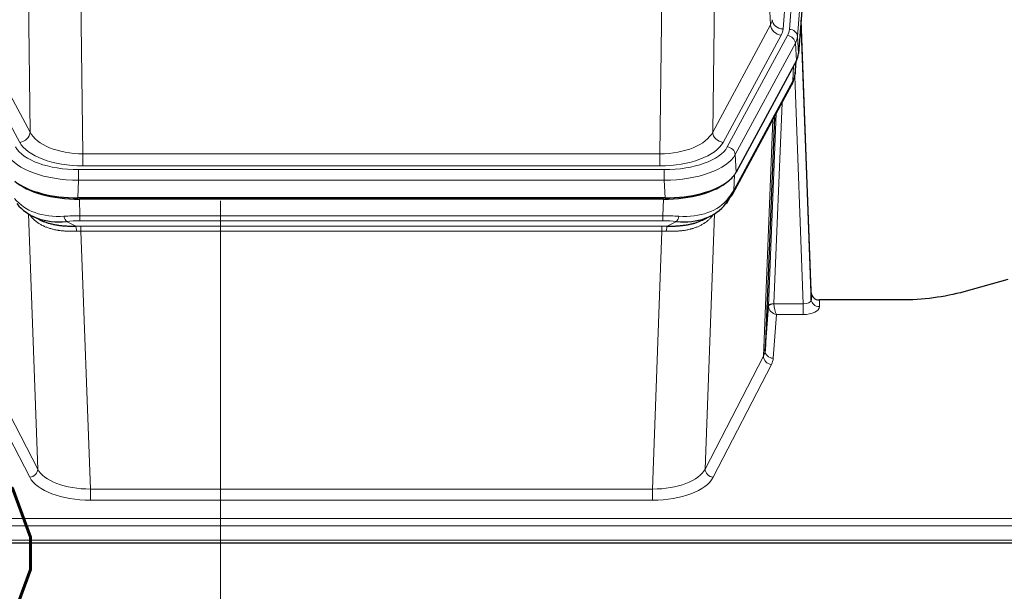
# Model space of a CAD drawing. Header units: inches. Extents: x 0 to 23760, y -13 to 16800.
# Tile 106 of 209: x 5188 to 5551, y 13530 to 13741. Entities that reach past the tile are written whole.
import ezdxf

# ---------------------------------------------------------------- set-up
doc = ezdxf.new("R2010")
doc.units = ezdxf.units.IN
doc.layers.add('254', color=7, linetype='Continuous', true_color=0xffffff)
doc.styles.add('latin_extended', font='simplex.shx')
doc.dimstyles.get("Standard").update_dxf_attribs({"dimtxt": 0.18, "dimasz": 0.18, "dimexe": 0.18, "dimexo": 0.0625, "dimgap": 0.09, "dimtad": 0, "dimtih": 1, "dimtoh": 1, "dimdec": 4, "dimzin": 0, "dimdsep": 46, "dimtxsty": 'Standard', "dimcen": 0.09, "dimadec": 0, "dimazin": 0, "dimtfac": 1, "dimtdec": 4, "dimtofl": 0, "dimtmove": 0, "dimatfit": 3, "dimfxl": 1, "dimtolj": 1, "dimtzin": 0, "dimarcsym": 0})

# ---------------------------------------------------------------- blocks, each defined once
blk = doc.blocks.new('_U10')
at = {"layer": '254', "color": 3, "linetype": 'Continuous', "lineweight": 13, "transparency": 16777216}
for p, q in [((5262.14, 12837.02), (5262.14, 13673.68)), ((4811.81, 12837.02), (5302.14, 12837.02)), ((5262.14, 12697.02), (5262.14, 12328.66)), ((6892.81, 12188.66), (5222.14, 12188.66))]:
    blk.add_line(p, q, dxfattribs=at)
at = {"layer": '254', "color": 3, "transparency": 16777216}
for points in [[(5285.47, 12697.02), (5238.81, 12697.02), (5262.14, 12837.02)], [(5238.81, 12328.66), (5285.47, 12328.66), (5262.14, 12188.66)]]:
    blk.add_solid(points, dxfattribs=at)
at = {"layer": 'Defpoints', "color": 0, "transparency": 16777216}
for p in [(4771.81, 12837.02), (5262.14, 12188.66), (6932.81, 12188.66)]:
    blk.add_point(p, dxfattribs=at)
at = {"layer": '254', "color": 2, "lineweight": 13, "transparency": 16777216, "insert": (5052.14, 13243.68), "char_height": 140, "attachment_point": 1, "rotation": 90, "style": 'latin_extended'}
blk.add_mtext('\\A1;\\C2;650', dxfattribs=at)

msp = doc.modelspace()

# ---------------------------------------------------------------- linework, layer by layer
at = {"layer": '254', "color": 110, "linetype": 'Continuous', "lineweight": 13}
for p, q in [((5482.563, 13909.913), (5469.497, 13737.14)), ((5471.844, 13736.988), (5484.955, 13910.348)), ((5487.949, 13907.778), (5474.838, 13734.418)), ((5464.924, 13738.658), (5460.572, 13812.91)), ((5192.043, 13699.115), (5191.086, 13774.765)), ((5444.53, 13774.765), (5443.572, 13699.115)), ((5210.518, 13767.575), (5211.486, 13691.08)), ((5424.129, 13691.08), (5425.098, 13767.575)), ((5170.691, 13738.658), (5192.043, 13699.115)), ((5443.572, 13699.115), (5464.924, 13738.658)), ((5188.168, 13695.306), (5166.816, 13734.849)), ((5447.448, 13695.306), (5468.8, 13734.849)), ((5448.973, 13693.631), (5471.147, 13734.697)), ((5474.054, 13731.84), (5451.88, 13690.775)), ((5474.427, 13725.468), (5474.054, 13731.84)), ((5474.838, 13734.418), (5475.212, 13728.045)), ((5473.943, 13720.543), (5474.297, 13725.227)), ((5473.158, 13717.963), (5473.376, 13723.521)), ((5451.41, 13677.688), (5473.158, 13717.963)), ((5476.924, 13635.72), (5473.793, 13719.571)), ((5469.14, 13709.858), (5466.118, 13635.806)), ((5462.306, 13616.412), (5465.774, 13703.623)), ((5464.121, 13635.041), (5467.013, 13705.918)), ((5211.486, 13691.08), (5424.129, 13691.08)), ((5211.486, 13686.666), (5211.486, 13691.08)), ((5424.129, 13686.666), (5424.129, 13691.08)), ((5451.88, 13690.775), (5452.173, 13684.253)), ((5209.897, 13685.242), (5425.718, 13685.242)), ((5209.897, 13681.337), (5209.897, 13685.242)), ((5424.129, 13686.666), (5211.486, 13686.666)), ((5425.718, 13681.337), (5425.718, 13685.242)), ((5209.897, 13681.337), (5209.604, 13674.815)), ((5425.718, 13681.337), (5209.897, 13681.337)), ((5426.011, 13674.815), (5425.718, 13681.337)), ((5451.587, 13683.324), (5451.41, 13677.688)), ((5210.196, 13674.334), (5210.387, 13668.243)), ((5425.228, 13668.243), (5425.419, 13674.334)), ((5194.794, 13574.798), (5191.358, 13668.937)), ((5210.387, 13668.243), (5425.228, 13668.243)), ((5210.387, 13666.377), (5210.387, 13668.243)), ((5425.228, 13666.377), (5210.387, 13666.377)), ((5425.228, 13666.377), (5425.228, 13668.243)), ((5444.257, 13668.937), (5440.821, 13574.798)), ((5205.363, 13666.149), (5208.816, 13664.404)), ((5210.729, 13662.569), (5210.729, 13664.435)), ((5210.729, 13664.435), (5424.886, 13664.435)), ((5424.886, 13662.569), (5424.886, 13664.435)), ((5426.799, 13664.404), (5430.252, 13666.149)), ((5210.729, 13662.569), (5214.203, 13567.394)), ((5424.886, 13662.569), (5210.729, 13662.569)), ((5421.413, 13567.394), (5424.886, 13662.569)), ((5466.119, 13635.72), (5476.924, 13635.72)), ((5476.924, 13635.72), (5476.924, 13631.804)), ((5482.905, 13637.166), (5482.915, 13634.719)), ((5467.082, 13631.804), (5465.888, 13615.656)), ((5476.924, 13631.804), (5467.082, 13631.804)), ((5173.309, 13616.412), (5194.794, 13574.798)), ((5440.821, 13574.798), (5462.306, 13616.412)), ((5191.885, 13571.734), (5170.4, 13613.349)), ((5465.215, 13613.349), (5443.73, 13571.734)), ((5214.203, 13567.394), (5214.203, 13563.293)), ((5214.203, 13567.394), (5421.413, 13567.394)), ((5421.413, 13567.394), (5421.413, 13563.293)), ((5421.413, 13563.293), (5214.203, 13563.293)), ((5039.808, 13556.532), (5596.808, 13556.532)), ((5039.808, 13553.798), (5596.808, 13553.798)), ((5039.808, 13548.55), (5596.808, 13548.55))]:
    msp.add_line(p, q, dxfattribs=at)
at = {"layer": '254', "color": 2, "linetype": 'Continuous', "lineweight": 25}
for p, q in [((5488.33, 13901.499), (5475.212, 13728.045)), ((5479.906, 13639.788), (5476.148, 13740.427)), ((5476.228, 13736.033), (5479.917, 13637.251)), ((5474.427, 13725.468), (5452.173, 13684.253)), ((5473.936, 13720.429), (5474.299, 13725.231)), ((5474.114, 13724.887), (5473.943, 13720.543)), ((5473.936, 13720.429), (5473.943, 13720.543)), ((5451.051, 13676.358), (5472.799, 13716.633)), ((5466.32, 13704.633), (5462.892, 13618.423)), ((5426.011, 13674.815), (5209.604, 13674.815)), ((5425.419, 13674.334), (5210.196, 13674.334)), ((5192.705, 13668.182), (5195.449, 13666.795)), ((5440.117, 13666.77), (5442.91, 13668.182)), ((5552.352, 13644.738), (5536.187, 13640.207)), ((5479.917, 13637.251), (5479.906, 13639.788)), ((5462.892, 13618.423), (5464.121, 13635.041)), ((5512.808, 13637.166), (5482.905, 13637.166)), ((5039.808, 13547.534), (5596.808, 13547.534))]:
    msp.add_line(p, q, dxfattribs=at)
at = {"layer": '254', "color": 110, "linetype": 'Continuous', "lineweight": 13}
for centre, major_axis, ratio, start_param, end_param in [((5445.479, 13741.079), (-20.038, 0.241), 0.4621297, 2.903225, 3.1123764), ((5469.497, 13740.688), (3.989, -0.302), 0.8864705, 3.2608937, 4.7793301), ((5476.228, 13733.881), (-0.214, 6.443), 0.0117452, 5.0526437, 5.774114), ((5468.8, 13738.397), (3.52, -1.9), 0.8606628, 3.6289862, 5.1474227), ((5445.479, 13737.531), (-24.033, 0.005), 0.4611335, 2.8976848, 3.1068362), ((5447.826, 13737.378), (-24.033, 0.005), 0.4611335, 2.8976848, 3.1068362), ((5471.844, 13734.327), (2.991, -0.226), 0.8864705, 0.119301, 1.6377375), ((5473.23, 13735.942), (2.998, 0.112), 0.4302668, 5.7021495, 6.2671208), ((5471.147, 13732.036), (2.64, -1.425), 0.8606628, 0.4873936, 2.00583), ((5447.826, 13734.717), (27.028, 0.171), 0.4605351, 6.0362132, 6.2453646), ((5469.279, 13718.534), (3.52, -1.9), 0.8606628, 0.0000038, 0.4001271), ((5446.148, 13700.754), (27.539, 20.422), 0.1820479, 5.9117309, 5.943711), ((5188.168, 13698.854), (3.52, 1.9), 0.8606628, 4.2773553, 5.7957917), ((5211.407, 13701.687), (-20.002, 0.126), 0.5302672, 0.2567917, 1.5781041), ((5424.209, 13701.687), (20.002, 0.126), 0.5302672, 4.7050812, 6.0263936), ((5447.448, 13698.854), (-3.52, 1.9), 0.8606628, 0.4873936, 2.00583), ((5209.949, 13696.339), (24.02, 0.03), 0.4619935, 3.3853572, 4.7096668), ((5211.407, 13698.139), (-24.002, 0.049), 0.477994, 0.2537759, 1.5750883), ((5424.209, 13698.139), (24.002, 0.049), 0.477994, 4.708097, 6.0294094), ((5425.666, 13696.339), (-24.02, 0.03), 0.4619935, 1.5735185, 2.8978281), ((5448.973, 13690.97), (2.64, -1.425), 0.8606628, 0.4873936, 2.00583), ((5209.949, 13693.678), (-27.018, 0.111), 0.4567867, 0.246464, 1.5707737), ((5425.666, 13693.678), (27.018, 0.111), 0.4567867, 4.7124116, 6.0367213), ((5447.532, 13678.258), (3.52, -1.9), 0.8606628, 0.0000038, 0.4001271), ((5210.133, 13689.626), (25.329, 12.681), 0.6929209, 3.2824386, 4.1662755), ((5425.482, 13689.626), (-25.329, 12.681), 0.6929209, 2.1169098, 3.0007467), ((5211.036, 13660.809), (-27.015, 0.091), 0.2751837, 4.7373543, 4.9581852), ((5205.363, 13669.984), (-0.368, 3.983), 0.2964475, 2.0527062, 2.8396422), ((5211.036, 13656.973), (-23.017, 0.318), 0.4083138, 4.7462544, 4.9670852), ((5424.579, 13660.809), (27.015, 0.091), 0.2751837, 1.3250001, 1.545831), ((5424.579, 13656.973), (23.017, 0.318), 0.4083138, 1.3161001, 1.5369309), ((5430.252, 13669.984), (-0.368, -3.983), 0.2964475, 0.3019504, 1.0888865), ((5211.518, 13654.622), (-24.025, 0.387), 0.4081206, 4.7518286, 4.8316761), ((5208.816, 13660.568), (0.131, -3.998), 0.1099517, 2.0830946, 2.8518059), ((5424.097, 13654.622), (24.025, 0.387), 0.4081205, 1.4515092, 1.5313568), ((5426.799, 13660.568), (0.131, 3.998), 0.1099517, 0.2897867, 1.0584981), ((5211.518, 13650.787), (-20.023, 0.877), 0.5868265, 4.777515, 4.8573626), ((5424.097, 13650.787), (20.023, 0.877), 0.5868265, 1.4258227, 1.5056703), ((5467.118, 13634.914), (-2.996, 0.15), 0.8842154, 0.0089587, 0.1047242), ((5466.118, 13634.945), (1.998, -0.082), 0.4302193, 1.5883537, 3.1255299), ((5466.119, 13634.859), (-1.996, -0.13), 0.4297663, 4.6843512, 6.2157251), ((5467.082, 13634.428), (-2.669, 1.608), 0.8008031, 0.5106166, 2.0203264), ((5467.118, 13635.775), (1.001, 0.011), 0.9036686, 3.0949665, 3.1907321), ((5467.082, 13634.428), (-0.506, 2.997), 0.2740591, 1.0794715, 2.5891813), ((5476.912, 13637.342), (-3.004, 0.138), 0.5390598, 1.5996723, 3.1704686), ((5476.912, 13634.719), (-6.003, 0.008), 0.4854373, 1.5734916, 3.1442879), ((5482.915, 13637.342), (-3, -0.013), 0.8746179, 0.0299147, 1.5670846), ((5465.215, 13615.973), (2.666, -1.376), 0.8484453, 3.5215353, 5.1252561), ((5442.889, 13618.677), (20.016, 0.121), 0.4848834, 6.0350943, 6.2444185), ((5465.888, 13618.28), (2.992, -0.221), 0.8740585, 3.1714428, 4.7769181), ((5442.889, 13616.054), (23.014, 0.002), 0.4845187, 6.038018, 6.2473422), ((5191.885, 13574.358), (-2.666, -1.376), 0.8484453, 1.1579292, 2.76165), ((5214.209, 13577.067), (-20.013, 0.104), 0.483363, 0.2476114, 1.5729934), ((5421.406, 13577.067), (20.013, 0.104), 0.483363, 4.7101919, 6.0355739), ((5443.73, 13574.358), (2.666, -1.376), 0.8484453, 3.5215353, 5.1252561), ((5214.209, 13574.444), (23.012, 0.004), 0.4845836, 3.3866449, 4.7120269), ((5421.406, 13574.444), (-23.012, 0.004), 0.4845836, 1.5711584, 2.8965404)]:
    msp.add_ellipse(centre, major_axis=major_axis, ratio=ratio, start_param=start_param, end_param=end_param, dxfattribs=at)
at = {"layer": '254', "color": 2, "linetype": 'Continuous', "lineweight": 25}
for centre, major_axis, ratio, start_param, end_param in [((5448.192, 13728.485), (-27.037, 0.006), 0.4611335, 2.8976848, 3.1068362), ((5469.445, 13718.854), (3.584, -1.776), 0.8816114, 6.2824956, 6.6531678), ((5447.299, 13730.03), (-26.161, 11.46), 0.4493681, 3.1218709, 3.267222), ((5446.148, 13700.754), (27.174, 22.247), 0.2659525, 6.0029113, 6.0348914), ((5209.662, 13687.299), (27.023, 0.034), 0.4619935, 3.670307, 4.7096668), ((5210.222, 13686.809), (27.01, 0.015), 0.4618579, 3.6271853, 4.7111791), ((5425.394, 13686.809), (-27.01, 0.015), 0.4618579, 1.5720062, 2.656), ((5425.953, 13687.299), (-27.023, 0.034), 0.4619935, 1.5735185, 2.6128783), ((5425.953, 13687.299), (-27.023, 0.034), 0.4619935, 2.6128783, 2.8978281), ((5424.579, 13660.809), (27.355, 20.182), 0.1876908, 5.6857719, 5.9066027), ((5427.275, 13657.946), (23.434, 19.972), 0.1471226, 5.6997031, 5.9205339), ((5445.755, 13675.577), (3.195, -2.407), 0.6715965, 6.033487, 6.820423), ((5447.532, 13678.258), (3.52, -1.9), 0.8606628, 5.9153676, 6.2831892), ((5210.133, 13689.626), (23.359, 16.381), 0.7286412, 3.1732971, 4.057134), ((5425.482, 13689.626), (-23.359, 16.381), 0.7286412, 2.2260513, 3.1098882), ((5482.904, 13639.879), (-3, 0.002), 0.9042699, 0.0343167, 1.5714866)]:
    msp.add_ellipse(centre, major_axis=major_axis, ratio=ratio, start_param=start_param, end_param=end_param, dxfattribs=at)
msp.add_open_spline([(5472.799, 13716.633), (5472.919, 13716.856), (5473.029, 13717.078)], degree=2, dxfattribs=at)
at = {"layer": '254', "color": 110, "linetype": 'Continuous', "lineweight": 13}
for points in [[(5209.135, 13662.54), (5208.646, 13662.52), (5208.162, 13662.507), (5207.203, 13662.498), (5206.727, 13662.502), (5205.785, 13662.528), (5205.318, 13662.55), (5204.393, 13662.615), (5203.934, 13662.657), (5203.253, 13662.736), (5203.027, 13662.765), (5202.689, 13662.813), (5202.577, 13662.83), (5202.354, 13662.865), (5202.243, 13662.883), (5201.691, 13662.976), (5201.26, 13663.061), (5200.417, 13663.252), (5199.592, 13663.464), (5198.806, 13663.718), (5198.04, 13663.994), (5197.666, 13664.143), (5197.257, 13664.323), (5197.212, 13664.343), (5197.122, 13664.384), (5197.077, 13664.405), (5196.942, 13664.467), (5196.676, 13664.592), (5196.418, 13664.723), (5195.914, 13664.99), (5195.591, 13665.177), (5194.975, 13665.568), (5194.68, 13665.771), (5194.12, 13666.193), (5193.854, 13666.411), (5193.476, 13666.75), (5193.353, 13666.864), (5193.175, 13667.039), (5193.117, 13667.098), (5193.001, 13667.216), (5192.945, 13667.275), (5192.667, 13667.573), (5192.462, 13667.816), (5192.084, 13668.309), (5191.911, 13668.559), (5191.756, 13668.811)], [(5443.86, 13668.811), (5443.704, 13668.559), (5443.532, 13668.31), (5443.157, 13667.82), (5442.953, 13667.58), (5442.515, 13667.108), (5442.281, 13666.877), (5441.781, 13666.428), (5441.515, 13666.209), (5441.093, 13665.89), (5440.948, 13665.785), (5440.725, 13665.63), (5440.65, 13665.579), (5440.497, 13665.478), (5440.42, 13665.428), (5440.032, 13665.182), (5439.709, 13664.995), (5439.039, 13664.639), (5438.345, 13664.303), (5437.604, 13664.006), (5436.839, 13663.728), (5436.444, 13663.6), (5435.986, 13663.466), (5435.935, 13663.452), (5435.832, 13663.423), (5435.781, 13663.408), (5435.626, 13663.366), (5435.315, 13663.283), (5435, 13663.207), (5434.365, 13663.063), (5433.935, 13662.978), (5433.06, 13662.83), (5432.616, 13662.766), (5431.715, 13662.66), (5431.257, 13662.618), (5430.56, 13662.568), (5430.326, 13662.554), (5429.972, 13662.537), (5429.853, 13662.532), (5429.616, 13662.523), (5429.496, 13662.519), (5428.9, 13662.502), (5428.42, 13662.498), (5427.455, 13662.507), (5426.969, 13662.52), (5426.48, 13662.54)]]:
    msp.add_open_spline(points, degree=3, knots=[0, 0, 0, 0, 0.0625, 0.0625, 0.125, 0.125, 0.1875, 0.1875, 0.25, 0.25, 0.28125, 0.28125, 0.296875, 0.296875, 0.3125, 0.3125, 0.375, 0.375, 0.4375, 0.5, 0.5, 0.5625, 0.5625, 0.5703125, 0.5703125, 0.578125, 0.578125, 0.59375, 0.625, 0.625, 0.6875, 0.6875, 0.75, 0.75, 0.8125, 0.8125, 0.84375, 0.84375, 0.859375, 0.859375, 0.875, 0.875, 0.9375, 0.9375, 1, 1, 1, 1], dxfattribs=at)
at = {"layer": '254', "color": 2, "linetype": 'Continuous', "lineweight": 25}
for points, knots in [([(5195.398, 13666.821), (5195.501, 13666.769), (5195.605, 13666.717), (5195.802, 13666.623), (5195.895, 13666.579), (5196.036, 13666.515), (5196.083, 13666.494), (5196.177, 13666.451), (5196.604, 13666.263), (5197.046, 13666.088), (5197.853, 13665.797), (5198.681, 13665.528), (5199.554, 13665.3), (5200.448, 13665.092), (5200.906, 13664.998), (5201.493, 13664.894), (5201.611, 13664.874), (5201.848, 13664.834), (5201.968, 13664.815), (5202.327, 13664.761), (5202.568, 13664.727), (5203.293, 13664.633), (5203.78, 13664.581), (5204.764, 13664.497), (5205.261, 13664.465), (5206.262, 13664.419), (5206.767, 13664.404), (5207.785, 13664.392), (5208.298, 13664.394), (5208.816, 13664.404)], [0, 0, 0, 0, 0.0294734, 0.0294734, 0.0550135, 0.0550135, 0.0677836, 0.0677836, 0.0805537, 0.1827144, 0.1827144, 0.2848751, 0.3870358, 0.3870358, 0.4891965, 0.4891965, 0.5147367, 0.5147367, 0.5402769, 0.5402769, 0.5913572, 0.5913572, 0.6935179, 0.6935179, 0.7956786, 0.7956786, 0.8978393, 0.8978393, 1, 1, 1, 1]), ([(5426.799, 13664.404), (5427.317, 13664.394), (5427.833, 13664.392), (5428.858, 13664.405), (5429.368, 13664.419), (5430.002, 13664.449), (5430.129, 13664.455), (5430.382, 13664.47), (5430.508, 13664.477), (5430.885, 13664.502), (5431.134, 13664.521), (5431.876, 13664.585), (5432.363, 13664.638), (5433.322, 13664.763), (5433.794, 13664.835), (5434.722, 13665.001), (5435.179, 13665.095), (5435.853, 13665.251), (5436.075, 13665.306), (5436.406, 13665.393), (5436.516, 13665.423), (5436.68, 13665.468), (5436.734, 13665.484), (5436.843, 13665.515), (5437.33, 13665.656), (5437.798, 13665.809), (5438.603, 13666.101), (5439.302, 13666.379), (5439.956, 13666.688), (5440.237, 13666.831)], [0, 0, 0, 0, 0.1020877, 0.1020877, 0.2041754, 0.2041754, 0.2296973, 0.2296973, 0.2552192, 0.2552192, 0.3062631, 0.3062631, 0.4083508, 0.4083508, 0.5104385, 0.5104385, 0.6125262, 0.6125262, 0.66357, 0.66357, 0.6890919, 0.6890919, 0.7018529, 0.7018529, 0.7146139, 0.8167015, 0.8167015, 0.9187892, 1, 1, 1, 1]), ([(5536.187, 13640.207), (5532.654, 13639.217), (5528.852, 13638.453), (5520.969, 13637.427), (5516.889, 13637.166), (5512.808, 13637.166)], [0, 0, 0, 0, 0.5, 0.5, 1, 1, 1, 1])]:
    msp.add_open_spline(points, degree=3, knots=knots, dxfattribs=at)

# ---------------------------------------------------------------- dimensions: what is measured, and where the dimension line sits
at = {"layer": '254', "color": 2, "linetype": 'Continuous', "lineweight": 13}
dim = msp.add_linear_dim(base=(5262.139, 12188.656), p1=(4771.808, 12837.017), p2=(6932.808, 12188.656), angle=90, text='\\C2;650', dimstyle='Standard', override={"dimscale": 40, "dimtxt": 3.5, "dimasz": 3.5, "dimexe": 1, "dimexo": 1, "dimgap": 1.75, "dimtad": 1, "dimtih": 0, "dimtoh": 0, "dimdec": 0, "dimlfac": 0.025, "dimzin": 8, "dimdsep": 46, "dimlunit": 2, "dimpost": '', "dimtxsty": 'latin_extended', "dimsah": 1, "dimse1": 0, "dimse2": 0, "dimsd1": 0, "dimsd2": 0, "dimclrd": 3, "dimclre": 3, "dimclrt": 2, "dimtol": 0, "dimtm": -0.1, "dimtfac": 0.714286, "dimtdec": 3, "dimtofl": 1, "dimtmove": 0, "dimtzin": 8, "dimlwd": 13, "dimlwe": 13}, dxfattribs=at)
dim.commit()
dim.dimension.update_dxf_attribs({"geometry": '_U10', "text_midpoint": (5262.139, 13423.684), "dimtype": 160})

doc.saveas('drawing.dxf')
